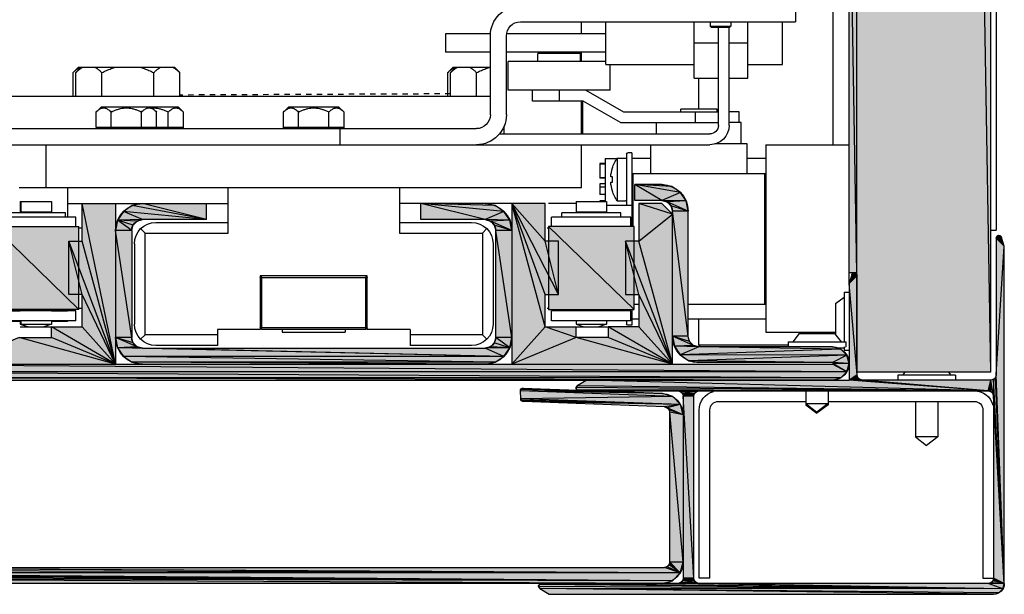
# Model space of a CAD drawing. Header units: millimetres. Extents: x 0 to 111311, y -48878 to -25280.
# Tile 203 of 244: x 106331 to 106350, y -28216 to -28205. Entities that reach past the tile are written whole.
import ezdxf

# ---------------------------------------------------------------- set-up
doc = ezdxf.new("R2010")
doc.units = ezdxf.units.MM
doc.linetypes.add('PHANTOM', pattern=[0.8, 0.45, -0.05, 0.1, -0.05, 0.1, -0.05])

# ---------------------------------------------------------------- blocks, each defined once
blk = doc.blocks.new('A$C240905DC')
at = {"color": 7, "linetype": 'Continuous'}
for p, q in [((3.03, 972.53), (3.03, 2447.53)), ((3.03, 972.53), (28.03, 2447.53)), ((28.03, 972.53), (28.03, 2447.53)), ((2.03, 2424.38), (2.03, 999.03)), ((28.03, 991.03), (29.53, 1075.93)), ((29.53, 1075.93), (29.53, 991.03)), ((32.55, 1047.35), (32.55, 1014.98)), ((39.5, 1040.91), (39.5, 1037.91)), ((90.9, 1037.91), (39.5, 1037.91)), ((41.91, 1029.98), (41.91, 1037.91)), ((48.41, 1027.43), (48.41, 1037.91)), ((51.55, 1037.91), (51.55, 1037.11)), ((55.45, 1037.91), (55.45, 1037.11)), ((58.41, 1027.43), (58.41, 1037.91)), ((74.91, 1029.98), (74.91, 1037.91)), ((79.5, 1035.68), (79.5, 1037.91)), ((55.45, 1037.11), (51.55, 1037.11)), ((51.55, 1037.11), (51.75, 1036.91)), ((55.25, 1036.91), (51.75, 1036.91)), ((51.91, 1018.58), (51.91, 1036.91)), ((53.91, 1018.58), (53.91, 1036.91)), ((55.45, 1037.11), (55.25, 1036.91)), ((74.91, 1035.68), (93.47, 1035.68)), ((96.49, 1035.68), (104.91, 1035.68)), ((104.91, 1035.68), (104.91, 1032.28)), ((51.91, 1033.98), (48.41, 1033.98)), ((58.41, 1033.98), (53.91, 1033.98)), ((93.5, 1020.58), (93.5, 1035.31)), ((96.5, 1020.58), (96.5, 1035.31)), ((74.91, 1032.28), (93.5, 1032.28)), ((79.5, 1030.53), (79.5, 1032.28)), ((79.65, 1030.53), (79.65, 1032.03)), ((79.65, 1032.03), (87.65, 1032.03)), ((87.65, 1030.53), (87.65, 1032.03)), ((96.5, 1032.28), (104.91, 1032.28)), ((74.91, 1030.53), (93.15, 1030.53)), ((93.15, 1025.13), (93.15, 1030.53)), ((48.41, 1029.98), (41.91, 1029.98)), ((74.91, 1029.98), (58.41, 1029.98)), ((74.15, 1025.13), (74.15, 1029.98)), ((103.45, 1029.43), (96.5, 1029.43)), ((99.08, 1024.03), (99.08, 1028.43)), ((102.93, 1029.43), (103.93, 1028.43)), ((103.45, 1029.43), (104.45, 1028.43)), ((103.93, 1024.03), (103.93, 1028.43)), ((104.45, 1024.03), (104.45, 1028.43)), ((155.53, 1029.43), (154.53, 1028.43)), ((154.53, 1024.03), (154.53, 1028.43)), ((173.45, 1029.43), (155.53, 1029.43)), ((159.38, 1024.03), (159.38, 1028.43)), ((169.08, 1024.03), (169.08, 1028.43)), ((172.93, 1029.43), (173.93, 1028.43)), ((173.45, 1029.43), (174.45, 1028.43)), ((173.93, 1024.03), (173.93, 1028.43)), ((174.45, 1024.03), (174.45, 1028.43)), ((51.91, 1027.43), (48.41, 1027.43)), ((58.41, 1027.43), (53.91, 1027.43)), ((57.55, 1021.63), (57.55, 1027.43)), ((78.65, 1025.13), (71.65, 1021.13)), ((74.15, 1025.13), (93.15, 1025.13)), ((83.65, 1025.13), (83.65, 1023.13)), ((88.65, 1023.13), (88.65, 1025.13)), ((72.19, 1019.13), (79.19, 1023.13)), ((79.19, 1023.13), (88.65, 1023.13)), ((79.23, 1016.98), (79.23, 1023.13)), ((79.5, 1016.98), (79.5, 1023.13)), ((201.56, 1024.03), (96.5, 1024.03)), ((50.05, 1019.13), (50.05, 1021.13)), ((50.05, 1021.13), (51.91, 1021.13)), ((71.65, 1021.13), (53.91, 1021.13)), ((54.15, 1021.13), (54.15, 1021.63)), ((54.15, 1021.63), (60.95, 1021.63)), ((58.24, 1021.13), (58.24, 1019.13)), ((60.95, 1021.13), (60.95, 1021.63)), ((124.84, 1022.08), (123.84, 1021.08)), ((123.84, 1017.98), (123.84, 1021.08)), ((134.16, 1022.08), (124.84, 1022.08)), ((126.67, 1018.18), (126.67, 1021.08)), ((132.33, 1018.18), (132.33, 1021.08)), ((134.16, 1022.08), (135.16, 1021.08)), ((135.16, 1017.98), (135.16, 1021.08)), ((154.84, 1022.08), (153.84, 1021.08)), ((153.84, 1017.98), (153.84, 1021.08)), ((169.16, 1022.08), (154.84, 1022.08)), ((156.67, 1018.18), (156.67, 1021.08)), ((159.84, 1022.08), (158.84, 1021.08)), ((158.84, 1018.18), (158.84, 1021.08)), ((161.67, 1018.18), (161.67, 1021.08)), ((167.33, 1018.18), (167.33, 1021.08)), ((169.16, 1022.08), (170.16, 1021.08)), ((170.16, 1018.18), (170.16, 1021.08)), ((49.65, 1015.13), (49.65, 1019.13)), ((49.65, 1019.13), (51.91, 1019.13)), ((72.19, 1019.13), (53.91, 1019.13)), ((65.45, 1016.98), (65.45, 1019.13)), ((93.91, 1016.98), (93.91, 1018.47)), ((124.56, 1017.98), (99.1, 1017.98)), ((123.84, 1018.18), (135.16, 1018.18)), ((124.56, 1014.98), (124.56, 1017.98)), ((201.56, 1017.98), (124.56, 1017.98)), ((125.24, 1017.98), (125.24, 1018.18)), ((133.76, 1017.98), (133.76, 1018.18)), ((153.84, 1018.18), (170.16, 1018.18)), ((155.24, 1017.98), (155.24, 1018.18)), ((160.24, 1017.98), (160.24, 1018.18)), ((168.76, 1017.98), (168.76, 1018.18)), ((94.81, 1016.98), (55.51, 1016.98)), ((45.05, 1014.98), (29.53, 1014.98)), ((45.05, 1014.98), (45.05, 979.98)), ((48.55, 1009.63), (48.55, 1015.13)), ((48.55, 1015.13), (54.5, 1015.13)), ((179.5, 1014.98), (55.51, 1014.98)), ((66.55, 1009.63), (66.55, 1014.98)), ((70.05, 1013.48), (70.05, 999.73)), ((70.05, 1013.48), (70.85, 1013.48)), ((79.5, 1006.98), (79.5, 1014.98)), ((179.5, 1006.98), (179.5, 1014.98)), ((201.56, 1014.98), (179.5, 1014.98)), ((45.05, 1012.38), (48.55, 1012.38)), ((66.55, 1012.38), (70.05, 1012.38)), ((71.05, 1013.28), (71.05, 1003.68)), ((71.08, 1012.38), (71.05, 1012.38)), ((72.8, 1012.48), (71.25, 1012.48)), ((72.8, 1012.48), (72.8, 1004.48)), ((75.05, 1012.38), (72.87, 1012.38)), ((75.05, 1012.38), (75.05, 1004.38)), ((73.7, 1010.63), (73.72, 1010.63)), ((75.05, 1011.45), (76.05, 1011.45)), ((75.05, 1011.36), (76.05, 1011.36)), ((76.05, 1011.45), (76.05, 1008.7)), ((70.05, 1009.63), (45.05, 1009.63)), ((45.3, 1009.63), (45.3, 985.13)), ((69.8, 999.73), (69.8, 1009.63)), ((73.7, 1008.98), (74.02, 1008.98)), ((74.02, 1007.98), (73.7, 1007.98)), ((75.05, 1008.79), (76.05, 1008.79)), ((75.05, 1008.7), (76.05, 1008.7)), ((61, 1006.08), (69.5, 1007.53)), ((61, 1006.08), (62.61, 1007.15)), ((62.61, 1007.15), (64.5, 1007.53)), ((62.61, 1007.15), (69.5, 1007.53)), ((64.5, 1004.58), (69.5, 1007.53)), ((64.5, 1007.53), (69.5, 1007.53)), ((69.5, 1004.58), (69.5, 1007.53)), ((73.72, 1006.33), (73.7, 1006.33)), ((75.05, 1007.68), (76.05, 1007.68)), ((75.05, 1007.06), (76.05, 1007.06)), ((76.05, 1007.68), (76.05, 1005.69)), ((184.5, 1006.98), (79.5, 1006.98)), ((113.5, 1006.98), (113.5, 998.48)), ((145.5, 998.48), (145.5, 1006.98)), ((175.5, 1006.98), (175.5, 1001.43)), ((59.93, 1004.47), (64.5, 1004.58)), ((64.5, 1004.58), (63.5, 1004.31)), ((64.5, 1004.58), (69.5, 1004.58)), ((72.8, 1004.48), (71.25, 1004.48)), ((74.8, 1004.38), (74.8, 1002.43)), ((80.5, 1004.38), (74.8, 1004.38)), ((75.05, 1005.69), (76.05, 1005.69)), ((75.05, 1004.47), (76.05, 1004.47)), ((76.05, 1004.47), (76.05, 1004.38)), ((80.5, 1004.38), (80.5, 1002.43)), ((178.5, 1004.38), (178.5, 1002.43)), ((184.35, 1004.38), (178.5, 1004.38)), ((184.2, 1004.38), (184.2, 1002.43)), ((184.35, 1004.38), (184.35, 1002.43)), ((59.55, 1002.58), (62.77, 1003.58)), ((59.55, 979.23), (62.5, 1002.58)), ((59.55, 979.23), (59.55, 1002.58)), ((59.55, 1002.58), (62.5, 1002.58)), ((62.5, 1001.98), (64.5, 1003.98)), ((62.77, 1003.58), (62.5, 1002.58)), ((62.5, 973.98), (62.5, 1002.58)), ((64.5, 1003.98), (68.75, 1003.98)), ((68.75, 1003.98), (68.75, 996.98)), ((74.8, 1003.68), (70.05, 1003.68)), ((80.5, 1002.43), (74.8, 1002.43)), ((75.05, 1002.43), (75.05, 1002.23)), ((75.5, 1002.23), (75.5, 1002.43)), ((79.8, 1002.23), (79.8, 1002.43)), ((80.5, 1003.98), (85.64, 1003.98)), ((83.75, 986.98), (92.5, 1003.98)), ((86.25, 996.98), (92.5, 1003.98)), ((86.25, 986.98), (92.5, 1003.98)), ((86.25, 996.98), (86.25, 1003.98)), ((86.25, 1003.98), (113.5, 1003.98)), ((92.5, 1003.98), (92.5, 973.98)), ((93.96, 1002.51), (109.5, 1003.98)), ((93.96, 1002.51), (95.59, 1003.6)), ((95.59, 1003.6), (97.5, 1003.98)), ((95.59, 1003.6), (109.5, 1003.98)), ((97.5, 1000.98), (109.5, 1003.98)), ((109.5, 1000.98), (109.5, 1003.98)), ((175.5, 1003.98), (145.5, 1003.98)), ((149.5, 1000.98), (149.5, 1003.98)), ((149.5, 1000.98), (165.04, 1002.51)), ((161.5, 1000.98), (165.04, 1002.51)), ((165.04, 1002.51), (166.12, 1000.89)), ((166.5, 973.98), (172.75, 1003.98)), ((166.5, 1003.98), (166.5, 973.98)), ((172.75, 996.98), (172.75, 1003.98)), ((184.35, 1002.43), (178.5, 1002.43)), ((179.2, 1002.23), (179.2, 1002.43)), ((183.5, 1002.23), (183.5, 1002.43)), ((183.65, 1002.23), (183.65, 1002.43)), ((70.25, 999.73), (70.25, 1001.43)), ((70.25, 1001.43), (85.05, 1001.43)), ((72.15, 1001.43), (72.15, 1002.23)), ((72.15, 1002.23), (83.15, 1002.23)), ((83.15, 1001.43), (83.15, 1002.23)), ((85.05, 999.73), (85.05, 1001.43)), ((92.88, 1000.89), (97.5, 1000.98)), ((97.5, 1000.98), (96.5, 1000.71)), ((97.5, 1000.98), (109.5, 1000.98)), ((149.5, 1000.98), (161.5, 1000.98)), ((162.5, 1000.71), (166.12, 1000.89)), ((163.23, 999.98), (162.5, 1000.71)), ((163.23, 999.98), (166.12, 1000.89)), ((163.5, 998.98), (166.12, 1000.89)), ((166.12, 1000.89), (166.5, 998.98)), ((173.95, 999.73), (173.95, 1001.43)), ((173.95, 1001.43), (188.9, 1001.43)), ((175.85, 1001.43), (175.85, 1002.23)), ((175.85, 1002.23), (187, 1002.23)), ((3.03, 999.03), (2.03, 999.03)), ((69.65, 984.23), (85.65, 999.73)), ((69.65, 984.23), (69.65, 999.73)), ((69.65, 999.73), (85.65, 999.73)), ((85.65, 999.73), (85.65, 984.23)), ((85.91, 999.48), (85.65, 999.48)), ((92.5, 998.98), (95.77, 999.98)), ((92.5, 978.98), (95.5, 998.98)), ((92.5, 998.98), (95.5, 998.98)), ((95.77, 999.98), (95.5, 998.98)), ((95.5, 978.98), (95.5, 998.98)), ((98, 998.48), (97.17, 999.31)), ((113.5, 1000.48), (100, 1000.48)), ((159, 1000.48), (145.5, 1000.48)), ((161, 998.48), (161.83, 999.31)), ((163.5, 998.98), (163.23, 999.98)), ((163.5, 978.98), (166.5, 998.98)), ((163.5, 998.98), (163.5, 978.98)), ((163.5, 998.98), (166.5, 998.98)), ((173.35, 999.48), (172.75, 999.48)), ((173.35, 984.23), (189.35, 999.73)), ((173.35, 984.23), (173.35, 999.73)), ((189.35, 999.73), (173.35, 999.73)), ((0.5, 996.03), (1.02, 997.68)), ((1.02, 997.68), (1.88, 997.85)), ((1.02, 997.68), (2, 997.53)), ((1.24, 997.95), (1.58, 998.02)), ((1.58, 998.02), (1.88, 997.85)), ((1.88, 997.85), (2, 997.53)), ((2, 997.53), (2, 972.03)), ((62.5, 973.98), (71.25, 996.98)), ((62.5, 973.98), (68.75, 996.98)), ((68.75, 986.98), (71.25, 996.98)), ((68.75, 996.98), (71.25, 996.98)), ((71.25, 996.98), (71.25, 986.98)), ((83.75, 986.98), (86.25, 996.98)), ((83.75, 986.98), (83.75, 996.98)), ((83.75, 996.98), (86.25, 996.98)), ((98, 998.48), (98, 979.48)), ((113.5, 998.48), (98, 998.48)), ((161, 998.48), (145.5, 998.48)), ((161, 979.48), (161, 998.48)), ((166.5, 973.98), (172.75, 996.98)), ((166.5, 973.98), (175.25, 996.98)), ((172.75, 986.98), (175.25, 996.98)), ((175.25, 996.98), (172.75, 996.98)), ((175.25, 986.98), (175.25, 996.98)), ((0.5, 933.03), (0.5, 996.03)), ((96, 996.48), (96, 981.48)), ((163, 996.48), (163, 981.48)), ((28, 972.03), (28, 990.53)), ((28.03, 991.03), (29.53, 991.03)), ((28.12, 990.85), (28.76, 990.95)), ((28.76, 990.95), (28.98, 990.68)), ((28.98, 990.68), (29.5, 989.03)), ((29.53, 991.03), (29.53, 989.03)), ((119.5, 980.48), (119.5, 990.48)), ((119.5, 990.48), (139.5, 990.48)), ((119.8, 990.18), (119.59, 990.39)), ((119.8, 990.18), (119.8, 980.78)), ((139.2, 990.18), (119.8, 990.18)), ((139.2, 990.18), (139.41, 990.39)), ((139.2, 980.78), (139.2, 990.18)), ((139.5, 990.48), (139.5, 980.48)), ((28, 972.03), (29.5, 989.03)), ((29.5, 989.03), (29.5, 971.03)), ((30.43, 987.43), (29.5, 987.43)), ((30.43, 987.43), (30.43, 978.16)), ((32, 985.33), (30.43, 986.53)), ((62.5, 973.98), (68.75, 986.98)), ((68.75, 986.98), (68.75, 980.98)), ((71.25, 986.98), (68.75, 986.98)), ((86.25, 986.98), (83.75, 986.98)), ((86.25, 980.98), (86.25, 986.98)), ((166.5, 973.98), (172.75, 986.98)), ((172.75, 980.98), (172.75, 986.98)), ((172.75, 986.98), (175.25, 986.98)), ((32, 985.33), (32, 979.47)), ((45.05, 985.13), (59.55, 985.13)), ((68.75, 985.13), (69.65, 985.13)), ((85.65, 984.23), (69.65, 984.23)), ((70.05, 984.23), (70.05, 981.28)), ((71.05, 984.23), (71.05, 983.93)), ((72.8, 984.23), (72.8, 983.93)), ((85.91, 984.48), (85.65, 984.48)), ((173.35, 984.48), (172.75, 984.48)), ((173.35, 984.23), (189.35, 984.23)), ((45.05, 982.38), (59.55, 982.38)), ((57.55, 977.53), (57.55, 982.38)), ((68.75, 982.38), (70.05, 982.38)), ((70.25, 982.08), (70.25, 983.93)), ((70.25, 983.93), (85.05, 983.93)), ((85.05, 982.08), (85.05, 983.93)), ((173.95, 982.08), (173.95, 983.93)), ((173.95, 983.93), (188.9, 983.93)), ((175.5, 983.93), (175.5, 983.98)), ((178.5, 983.98), (175.5, 983.98)), ((187.5, 983.98), (184.35, 983.98)), ((62.5, 973.98), (74.5, 980.98)), ((62.5, 973.98), (68.75, 980.98)), ((68.75, 980.98), (74.5, 980.98)), ((70.05, 981.28), (70.85, 981.28)), ((70.25, 982.08), (85.05, 982.08)), ((71.05, 982.08), (71.05, 981.48)), ((74.5, 980.98), (74.5, 978.98)), ((86.25, 980.98), (74.65, 980.98)), ((74.8, 982.08), (74.8, 981.48)), ((80.5, 981.48), (74.8, 981.48)), ((74.8, 981.48), (76.24, 980.98)), ((80.5, 981.48), (79.06, 980.98)), ((80.5, 982.08), (80.5, 981.48)), ((80.5, 978.98), (86.25, 980.98)), ((80.5, 978.98), (80.5, 980.98)), ((111.5, 980.48), (111.5, 977.48)), ((111.5, 980.48), (119.5, 980.48)), ((119.8, 980.78), (119.59, 980.57)), ((119.8, 980.78), (139.2, 980.78)), ((119.8, 980.48), (139.2, 980.48)), ((123.6, 980.48), (123.6, 979.98)), ((135.4, 980.48), (135.4, 979.98)), ((139.2, 980.78), (139.41, 980.57)), ((139.5, 980.48), (147.5, 980.48)), ((147.5, 980.48), (147.5, 977.48)), ((166.5, 973.98), (178.5, 980.98)), ((166.5, 973.98), (172.75, 980.98)), ((184.35, 980.98), (172.75, 980.98)), ((173.95, 982.08), (188.9, 982.08)), ((175.5, 981.98), (175.5, 982.08)), ((175.5, 981.98), (178.5, 981.98)), ((178.5, 982.08), (178.5, 981.48)), ((184.35, 981.48), (178.5, 981.48)), ((178.5, 981.48), (179.94, 980.98)), ((178.5, 978.98), (178.5, 980.98)), ((184.2, 981.48), (182.76, 980.98)), ((184.35, 981.48), (182.91, 980.98)), ((184.2, 982.08), (184.2, 981.48)), ((184.35, 982.08), (184.35, 981.48)), ((184.35, 981.98), (187.5, 981.98)), ((32.2, 979.73), (31, 978.16)), ((45.05, 979.98), (32, 979.98)), ((38.8, 979.73), (32.2, 979.73)), ((32.55, 979.98), (32.55, 979.73)), ((38.8, 979.73), (40, 978.16)), ((58.55, 977.5), (62.5, 979.23)), ((59.28, 978.23), (62.5, 979.23)), ((62.5, 979.23), (62.12, 977.33)), ((62.5, 973.98), (74.5, 978.98)), ((74.5, 978.98), (80.5, 978.98)), ((98, 979.48), (97.17, 978.65)), ((98, 979.48), (111.5, 979.48)), ((135.4, 979.98), (123.6, 979.98)), ((147.5, 979.48), (161, 979.48)), ((161, 979.48), (161.83, 978.65)), ((162.5, 977.25), (166.5, 978.98)), ((163.23, 977.98), (166.5, 978.98)), ((166.5, 978.98), (166.12, 977.06)), ((166.5, 973.98), (178.5, 978.98)), ((184.5, 978.98), (178.5, 978.98)), ((30.1, 978.16), (30.1, 977.23)), ((40.9, 978.16), (30.1, 978.16)), ((30.15, 977.23), (30.1, 977.23)), ((30.43, 977.23), (30.43, 976.63)), ((31.51, 977.03), (30.43, 977.03)), ((31.05, 976.81), (32.6, 977.23)), ((32.6, 977.23), (57.55, 977.23)), ((40.9, 978.16), (40.9, 977.23)), ((40.9, 977.53), (57.55, 977.53)), ((57.55, 977.53), (57.4, 977.38)), ((57.55, 977.23), (62.12, 977.33)), ((58.55, 977.5), (59.28, 978.23)), ((62.12, 977.33), (61.05, 975.73)), ((92.88, 977.06), (96.5, 977.25)), ((93.96, 975.44), (166.12, 977.06)), ((93.96, 975.44), (97.5, 976.98)), ((93.96, 975.44), (161.5, 976.98)), ((96.5, 977.25), (97.5, 976.98)), ((161.5, 976.98), (97.5, 976.98)), ((100, 977.48), (111.5, 977.48)), ((147.5, 977.48), (159, 977.48)), ((161.5, 976.98), (166.12, 977.06)), ((162.5, 977.25), (163.23, 977.98)), ((166.12, 977.06), (165.04, 975.44)), ((30.43, 976.63), (29.5, 976.63)), ((29.92, 975.68), (61.05, 975.73)), ((29.92, 975.68), (59.44, 974.65)), ((61.05, 975.73), (59.44, 974.65)), ((95.59, 974.36), (165.04, 975.44)), ((165.04, 975.44), (163.41, 974.36)), ((29.5, 974.13), (32.47, 974.2)), ((29.92, 972.58), (32.6, 973.98)), ((32.47, 974.2), (32.47, 974.05)), ((32.6, 974.28), (59.44, 974.65)), ((32.6, 974.28), (57.55, 974.28)), ((226.4, 973.98), (32.6, 973.98)), ((59.44, 974.65), (57.55, 974.28)), ((97.5, 973.98), (163.41, 974.36)), ((163.41, 974.36), (161.5, 973.98)), ((0.5, 933.03), (2.5, 971.16)), ((2.5, 971.16), (2.5, 968.03)), ((2.5, 971.16), (3, 971.03)), ((3.03, 972.53), (28.03, 972.53)), ((9.6, 971.96), (9.6, 971.03)), ((9.6, 971.96), (20.4, 971.96)), ((10.94, 972.53), (10.5, 971.96)), ((19.06, 972.53), (19.5, 971.96)), ((20.4, 971.96), (20.4, 971.03)), ((31.05, 971.44), (229.08, 972.58)), ((32.6, 971.03), (227.95, 971.44)), ((3.5, 969.03), (3, 971.03)), ((3, 971.03), (27, 971.03)), ((3.5, 969.03), (27, 971.03)), ((3.5, 969.03), (29.5, 971.03)), ((3.5, 969.03), (78.5, 971.03)), ((27, 971.03), (29.5, 971.03)), ((230.5, 971.03), (29.5, 971.03)), ((90.38, 969.53), (64.35, 968.53)), ((78.5, 971.03), (80.26, 969.96)), ((90.38, 969.53), (90.64, 969.46)), ((0.5, 933.03), (2.5, 968.03)), ((2.5, 968.03), (2.5, 934.03)), ((3.5, 969.03), (80.38, 969.2)), ((57.5, 969.03), (3.5, 969.03)), ((33.4, 969.03), (33.4, 966.43)), ((37.6, 969.03), (37.6, 966.43)), ((57.5, 969.03), (80.38, 969.2)), ((61.5, 969.03), (57.5, 969.03)), ((58, 968.89), (57.5, 969.03)), ((58, 968.89), (61.5, 969.03)), ((58.37, 968.53), (61, 968.89)), ((58.5, 968.03), (60.63, 968.53)), ((58.5, 934.03), (60.5, 968.03)), ((58.5, 934.03), (58.5, 968.03)), ((58.5, 968.03), (60.5, 968.03)), ((60.63, 968.53), (60.5, 968.03)), ((60.5, 968.03), (60.5, 934.03)), ((61, 968.89), (60.63, 968.53)), ((61.5, 969.03), (61, 968.89)), ((61.5, 969.03), (80.38, 969.2)), ((80, 969.03), (61.5, 969.03)), ((62.41, 967.94), (90.9, 969.01)), ((62.41, 967.94), (64.35, 968.53)), ((64.35, 968.53), (90.9, 969.01)), ((80.38, 969.2), (80, 969.03)), ((90.84, 967.51), (90.9, 969.01)), ((33.4, 967.03), (6.1, 967.03)), ((12.9, 967.03), (12.9, 960.43)), ((17.1, 967.03), (17.1, 960.43)), ((37.6, 966.63), (33.4, 966.63)), ((33.4, 966.63), (35.5, 965.03)), ((33.66, 966.43), (33.4, 966.43)), ((33.4, 966.43), (35.5, 964.83)), ((37.6, 966.63), (35.5, 965.03)), ((37.6, 966.43), (35.5, 964.83)), ((37.6, 966.43), (37.34, 966.43)), ((53.9, 967.03), (37.6, 967.03)), ((61.01, 966.49), (90.36, 967.03)), ((61.01, 966.49), (63.96, 966.01)), ((63.96, 966.01), (63.48, 965.87)), ((63.96, 966.01), (90.36, 967.03)), ((4.5, 965.43), (4.5, 934.04)), ((55.5, 934.04), (55.5, 965.43)), ((57.5, 934.04), (57.5, 965.43)), ((60.5, 937.03), (63, 965.01)), ((60.5, 964.53), (63, 965.01)), ((63, 937.03), (63, 965.01)), ((12.9, 960.43), (17.1, 960.43)), ((12.9, 960.43), (15, 958.83)), ((17.1, 960.43), (15, 958.83)), ((61.04, 935.03), (64, 936.03)), ((61.04, 935.03), (249, 936.03)), ((61.04, 935.03), (253, 935.16)), ((61.04, 935.03), (253.5, 935.03)), ((62.5, 933.56), (61.04, 935.03)), ((62.5, 933.56), (253.5, 935.03)), ((249, 936.03), (64, 936.03)), ((0.5, 933.03), (3, 933.16)), ((0.77, 932.03), (0.5, 933.03)), ((0.5, 933.03), (3.5, 933.03)), ((0.77, 932.03), (3.5, 933.03)), ((0.77, 932.03), (57.5, 933.03)), ((0.77, 932.03), (61.5, 933.03)), ((4.5, 934.04), (2.5, 934.04)), ((3, 933.16), (3.5, 933.03)), ((3.5, 933.03), (57.5, 933.03)), ((55.5, 934.04), (57.5, 934.04)), ((57.5, 933.03), (61, 933.16)), ((57.5, 933.03), (61.5, 933.03)), ((58, 933.16), (60.63, 933.53)), ((58.37, 933.53), (60.5, 934.03)), ((60.5, 934.03), (60.63, 933.53)), ((60.63, 933.53), (61, 933.16)), ((61, 933.16), (61.5, 933.03)), ((61.5, 933.03), (277.5, 933.03)), ((62.5, 933.56), (279.26, 934.1)), ((64.5, 933.03), (62.5, 933.56)), ((64.5, 933.03), (279.26, 934.1)), ((0.77, 932.03), (87.26, 932.1)), ((1.5, 931.3), (0.77, 932.03)), ((1.5, 931.3), (87.26, 932.1)), ((2.5, 931.03), (1.5, 931.3)), ((2.5, 931.03), (87.26, 932.1)), ((85.5, 931.03), (2.5, 931.03)), ((87.26, 932.1), (85.5, 931.03))]:
    blk.add_line(p, q, dxfattribs=at)
at = {"color": 7, "linetype": 'PHANTOM'}
blk.add_line((103.93, 1024.47), (154.53, 1024.25), dxfattribs=at)
at = {"color": 7, "linetype": 'Continuous'}
for points in [[(59.93, 1004.47), (61, 1006.08), (64.5, 1004.58)], [(59.55, 1002.58), (59.93, 1004.47), (63.5, 1004.31)], [(59.55, 1002.58), (63.5, 1004.31), (62.77, 1003.58)], [(68.75, 996.98), (62.5, 1001.98), (68.75, 1003.98)], [(92.5, 973.98), (86.25, 980.98), (92.5, 1003.98)], [(92.88, 1000.89), (93.96, 1002.51), (97.5, 1000.98)], [(149.5, 1000.98), (161.5, 1003.98), (163.41, 1003.6)], [(149.5, 1000.98), (163.41, 1003.6), (165.04, 1002.51)], [(92.5, 998.98), (92.88, 1000.89), (96.5, 1000.71)], [(92.5, 998.98), (96.5, 1000.71), (95.77, 999.98)], [(162.5, 1000.71), (161.5, 1000.98), (166.12, 1000.89)], [(2, 972.03), (0.5, 996.03), (2, 997.53)], [(1.02, 997.68), (1.24, 997.95), (1.88, 997.85)], [(28, 990.53), (28.12, 990.85), (28.98, 990.68)], [(29.5, 989.03), (28, 990.53), (28.98, 990.68)], [(28.12, 990.85), (28.42, 991.02), (28.76, 990.95)], [(59.28, 978.23), (59.55, 979.23), (62.5, 979.23)], [(62.5, 973.98), (80.5, 978.98), (92.5, 973.98)], [(92.88, 977.06), (92.5, 978.98), (95.5, 978.98)], [(92.88, 977.06), (95.5, 978.98), (95.77, 977.98)], [(163.23, 977.98), (163.5, 978.98), (166.5, 978.98)], [(166.5, 973.98), (184.5, 978.98), (196.5, 973.98)], [(29.92, 975.68), (31.05, 976.81), (61.05, 975.73)], [(31.05, 976.81), (57.55, 977.23), (61.05, 975.73)], [(57.55, 977.23), (58.55, 977.5), (62.12, 977.33)], [(92.88, 977.06), (95.77, 977.98), (96.5, 977.25)], [(93.96, 975.44), (92.88, 977.06), (97.5, 976.98)], [(161.5, 976.98), (162.5, 977.25), (166.12, 977.06)], [(29.5, 974.13), (29.92, 975.68), (32.6, 974.28)], [(95.59, 974.36), (93.96, 975.44), (165.04, 975.44)], [(29.5, 974.13), (32.6, 974.28), (32.47, 974.2)], [(29.92, 972.58), (29.5, 974.13), (32.47, 974.05)], [(29.92, 972.58), (32.47, 974.05), (32.6, 973.98)], [(29.92, 972.58), (226.4, 973.98), (229.08, 972.58)], [(97.5, 973.98), (95.59, 974.36), (163.41, 974.36)], [(0.5, 933.03), (2, 972.03), (2.13, 971.53)], [(0.5, 933.03), (2.13, 971.53), (2.5, 971.16)], [(27, 971.03), (27.5, 971.16), (29.5, 971.03)], [(27.5, 971.16), (27.87, 971.53), (29.5, 971.03)], [(27.87, 971.53), (28, 972.03), (29.5, 971.03)], [(31.05, 971.44), (29.92, 972.58), (229.08, 972.58)], [(32.6, 971.03), (31.05, 971.44), (227.95, 971.44)], [(2.63, 968.53), (2.5, 968.03), (3, 971.03)], [(3, 968.89), (2.63, 968.53), (3, 971.03)], [(3.5, 969.03), (3, 968.89), (3, 971.03)], [(3.5, 969.03), (80.26, 969.96), (80.49, 969.61)], [(3.5, 969.03), (80.49, 969.61), (80.38, 969.2)], [(64.35, 968.53), (90.64, 969.46), (90.83, 969.27)], [(58.37, 968.53), (58, 968.89), (61, 968.89)], [(58.5, 968.03), (58.37, 968.53), (60.63, 968.53)], [(61.01, 966.49), (62.41, 967.94), (90.84, 967.51)], [(61.01, 966.49), (90.84, 967.51), (90.77, 967.27)], [(64.35, 968.53), (90.83, 969.27), (90.9, 969.01)], [(60.5, 964.53), (61.01, 966.49), (63.48, 965.87)], [(60.5, 964.53), (63.48, 965.87), (63.13, 965.5)], [(61.01, 966.49), (90.77, 967.27), (90.59, 967.1)], [(61.01, 966.49), (90.59, 967.1), (90.36, 967.03)], [(60.5, 964.53), (63.13, 965.5), (63, 965.01)], [(61.04, 935.03), (60.5, 937.03), (63, 937.03)], [(61.04, 935.03), (63, 937.03), (63.13, 936.53)], [(61.04, 935.03), (63.13, 936.53), (63.5, 936.16)], [(61.04, 935.03), (63.5, 936.16), (64, 936.03)], [(61.04, 935.03), (252.5, 936.03), (252.63, 935.53)], [(61.04, 935.03), (252.63, 935.53), (253, 935.16)], [(62.5, 933.56), (279, 935.03), (279.38, 934.85)], [(62.5, 933.56), (279.38, 934.85), (279.49, 934.45)], [(62.5, 933.56), (279.49, 934.45), (279.26, 934.1)], [(0.5, 933.03), (2.5, 934.03), (2.63, 933.53)], [(0.5, 933.03), (2.63, 933.53), (3, 933.16)], [(0.77, 932.03), (87, 933.03), (87.38, 932.85)], [(0.77, 932.03), (87.38, 932.85), (87.49, 932.45)], [(57.5, 933.03), (58, 933.16), (61, 933.16)], [(58, 933.16), (58.37, 933.53), (60.63, 933.53)], [(58.37, 933.53), (58.5, 934.03), (60.5, 934.03)], [(0.77, 932.03), (87.49, 932.45), (87.26, 932.1)]]:
    blk.add_lwpolyline(points, dxfattribs=at)
for centre, radius, start, end in [((90.9, 1035.31), 5.6, 0, 90), ((90.9, 1035.31), 2.6, 0, 90), ((99.1, 1020.58), 5.6, 180, 270), ((99.1, 1020.58), 2.6, 180, 270), ((55.51, 1018.58), 3.6, 180, 270), ((55.51, 1018.58), 1.6, 180, 270), ((70.85, 1013.28), 0.2, 0, 90), ((71.25, 1012.28), 0.2, 90, 180), ((67.05, 1008.48), 7, 17.8871, 34.8499), ((67.05, 1008.48), 6.98, 4.1066, 17.9345), ((67.05, 1008.48), 6.66, 355.6955, 4.3045), ((67.05, 1008.48), 6.98, 342.0655, 355.8934), ((64.5, 1002.58), 4.95, 90, 180), ((67.05, 1008.48), 7, 325.1501, 342.1129), ((64.5, 1002.58), 2, 90, 180), ((71.25, 1004.68), 0.2, 180, 270), ((97.5, 998.98), 5, 90, 180), ((161.5, 998.98), 5, 0, 90), ((97.5, 998.98), 2, 90, 180), ((161.5, 998.98), 2, 0, 90), ((100, 996.48), 4, 90, 180), ((159, 996.48), 4, 0, 90), ((1.5, 997.53), 0.5, 0, 162.412), ((28.5, 990.53), 0.5, 17.588, 180), ((119.8, 990.18), 0.3, 90, 175.0354), ((139.2, 990.18), 0.3, 360, 85.0354), ((67.05, 986.28), 7, 340.3803, 342.1129), ((70.85, 981.48), 0.2, 270, 0), ((100, 981.48), 4, 180, 270), ((119.8, 980.78), 0.3, 180, 270), ((139.2, 980.78), 0.3, 270, 355.0354), ((159, 981.48), 4, 270, 0), ((57.55, 979.23), 4.95, 270, 0), ((57.55, 979.23), 2, 270, 0), ((97.5, 978.98), 5, 180, 270), ((97.5, 978.98), 2, 180, 270), ((161.5, 978.98), 2, 270, 0), ((161.5, 978.98), 5, 270, 0), ((32.6, 974.13), 3.1, 90, 270), ((32.6, 974.13), 0.15, 90, 270), ((3, 972.03), 1, 180, 270), ((27, 972.03), 1, 270, 0), ((80, 969.53), 0.5, 270, 58.633), ((90.4, 969.03), 0.5, 357.7828, 92.2), ((3.5, 968.03), 1, 90, 180), ((6.1, 965.43), 3.6, 90, 165), ((53.9, 965.43), 3.6, 0, 75), ((57.5, 968.03), 1, 0, 90), ((61.5, 968.03), 1, 90, 180), ((64.5, 964.53), 4, 92.2, 180), ((90.34, 967.53), 0.5, 272.2, 357.7828), ((6.1, 965.43), 1.6, 90, 180), ((53.9, 965.43), 1.6, 0, 90), ((64, 965.01), 1, 92.2, 180), ((64.5, 937.03), 4, 180, 270), ((64, 937.03), 1, 180, 270), ((2.5, 933.03), 2, 180, 270), ((3.5, 934.03), 1, 180, 270), ((57.5, 934.03), 1, 270, 0), ((61.5, 934.03), 1, 180, 270), ((87, 932.53), 0.5, 301.367, 90)]:
    blk.add_arc(centre, radius, start, end, dxfattribs=at)
for points in [[(99.08, 1028.43), (98.18, 1028.85), (97.32, 1029.18), (96.5, 1029.43)], [(100.37, 1029.43), (99.96, 1029.18), (99.53, 1028.85), (99.08, 1028.43)], [(103.93, 1028.43), (103.48, 1028.85), (103.05, 1029.18), (102.64, 1029.43)], [(104.45, 1028.43), (104, 1028.85), (103.57, 1029.18), (103.16, 1029.43)], [(155.82, 1029.43), (155.41, 1029.18), (154.98, 1028.85), (154.53, 1028.43)], [(159.38, 1028.43), (158.93, 1028.85), (158.5, 1029.18), (158.09, 1029.43)], [(161.97, 1029.43), (161.14, 1029.18), (160.28, 1028.85), (159.38, 1028.43)], [(169.08, 1028.43), (168.18, 1028.85), (167.32, 1029.18), (166.49, 1029.43)], [(170.37, 1029.43), (169.96, 1029.18), (169.53, 1028.85), (169.08, 1028.43)], [(173.93, 1028.43), (173.48, 1028.85), (173.05, 1029.18), (172.64, 1029.43)], [(174.45, 1028.43), (174, 1028.85), (173.57, 1029.18), (173.16, 1029.43)], [(126.67, 1021.08), (126.36, 1021.36), (126.07, 1021.57), (125.79, 1021.72), (125.52, 1021.81), (125.26, 1021.84), (124.99, 1021.81), (124.72, 1021.72), (124.44, 1021.57), (124.15, 1021.36), (123.84, 1021.08)], [(132.33, 1021.08), (131.71, 1021.36), (131.13, 1021.57), (130.58, 1021.72), (130.04, 1021.81), (129.5, 1021.84), (128.96, 1021.81), (128.42, 1021.72), (127.87, 1021.57), (127.29, 1021.36), (126.67, 1021.08)], [(135.16, 1021.08), (134.85, 1021.36), (134.56, 1021.57), (134.28, 1021.72), (134.01, 1021.81), (133.74, 1021.84), (133.48, 1021.81), (133.2, 1021.72), (132.93, 1021.57), (132.64, 1021.36), (132.33, 1021.08)], [(156.67, 1021.08), (156.36, 1021.36), (156.07, 1021.57), (155.79, 1021.72), (155.52, 1021.81), (155.26, 1021.84), (154.99, 1021.81), (154.72, 1021.72), (154.44, 1021.57), (154.15, 1021.36), (153.84, 1021.08)], [(159.6, 1021.84), (159.5, 1021.84), (158.96, 1021.81), (158.42, 1021.72), (157.87, 1021.57), (157.29, 1021.36), (156.67, 1021.08)], [(161.67, 1021.08), (161.36, 1021.36), (161.07, 1021.57), (160.79, 1021.72), (160.52, 1021.81), (160.26, 1021.84), (159.99, 1021.81), (159.72, 1021.72), (159.44, 1021.57), (159.15, 1021.36), (158.84, 1021.08)], [(167.33, 1021.08), (166.71, 1021.36), (166.13, 1021.57), (165.58, 1021.72), (165.04, 1021.81), (164.5, 1021.84), (163.96, 1021.81), (163.42, 1021.72), (162.87, 1021.57), (162.29, 1021.36), (161.67, 1021.08)], [(170.16, 1021.08), (169.85, 1021.36), (169.56, 1021.57), (169.28, 1021.72), (169.01, 1021.81), (168.74, 1021.84), (168.48, 1021.81), (168.2, 1021.72), (167.93, 1021.57), (167.64, 1021.36), (167.33, 1021.08)]]:
    blk.add_spline(points, degree=3, dxfattribs=at)
for points in [[(28.03, 2447.53), (28.03, 972.53), (3.03, 972.53)], [(3.03, 972.53), (3.03, 2447.53), (28.03, 2447.53)], [(29.53, 1075.93), (29.53, 991.03), (28.03, 991.03)], [(28.03, 991.03), (28.03, 1075.93), (29.53, 1075.93)], [(59.93, 1004.47), (61, 1006.08), (64.5, 1004.58)], [(62.61, 1007.15), (69.5, 1007.53), (61, 1006.08)], [(61, 1006.08), (69.5, 1007.53), (64.5, 1004.58)], [(62.61, 1007.15), (64.5, 1007.53), (69.5, 1007.53)], [(69.5, 1007.53), (69.5, 1004.58), (64.5, 1004.58)], [(59.55, 1002.58), (59.93, 1004.47), (63.5, 1004.31)], [(62.77, 1003.58), (59.55, 1002.58), (63.5, 1004.31)], [(64.5, 1004.58), (63.5, 1004.31), (59.93, 1004.47)], [(62.77, 1003.58), (62.5, 1002.58), (59.55, 1002.58)], [(62.5, 1002.58), (62.5, 979.23), (59.55, 979.23)], [(59.55, 979.23), (59.55, 1002.58), (62.5, 1002.58)], [(68.75, 1003.98), (68.75, 996.98), (62.5, 1001.98)], [(62.5, 1001.98), (64.5, 1003.98), (68.75, 1003.98)], [(86.25, 996.98), (92.5, 1003.98), (83.75, 986.98)], [(83.75, 986.98), (92.5, 1003.98), (86.25, 986.98)], [(86.25, 986.98), (92.5, 1003.98), (86.25, 980.98)], [(92.5, 1003.98), (92.5, 973.98), (86.25, 980.98)], [(86.25, 996.98), (86.25, 1003.98), (92.5, 1003.98)], [(92.88, 1000.89), (93.96, 1002.51), (97.5, 1000.98)], [(95.59, 1003.6), (109.5, 1003.98), (93.96, 1002.51)], [(93.96, 1002.51), (109.5, 1003.98), (97.5, 1000.98)], [(95.59, 1003.6), (97.5, 1003.98), (109.5, 1003.98)], [(109.5, 1003.98), (109.5, 1000.98), (97.5, 1000.98)], [(163.41, 1003.6), (149.5, 1000.98), (161.5, 1003.98)], [(149.5, 1000.98), (149.5, 1003.98), (161.5, 1003.98)], [(165.04, 1002.51), (149.5, 1000.98), (163.41, 1003.6)], [(149.5, 1000.98), (165.04, 1002.51), (161.5, 1000.98)], [(165.04, 1002.51), (166.12, 1000.89), (161.5, 1000.98)], [(172.75, 996.98), (166.5, 973.98), (172.75, 1003.98)], [(166.5, 973.98), (166.5, 1003.98), (172.75, 1003.98)], [(62.5, 973.98), (62.5, 1001.98), (68.75, 996.98)], [(92.5, 998.98), (92.88, 1000.89), (96.5, 1000.71)], [(95.77, 999.98), (92.5, 998.98), (96.5, 1000.71)], [(97.5, 1000.98), (96.5, 1000.71), (92.88, 1000.89)], [(162.5, 1000.71), (161.5, 1000.98), (166.12, 1000.89)], [(162.5, 1000.71), (166.12, 1000.89), (163.23, 999.98)], [(163.23, 999.98), (166.12, 1000.89), (163.5, 998.98)], [(166.12, 1000.89), (166.5, 998.98), (163.5, 998.98)], [(85.65, 999.73), (85.65, 984.23), (69.65, 984.23)], [(69.65, 984.23), (69.65, 999.73), (85.65, 999.73)], [(95.77, 999.98), (95.5, 998.98), (92.5, 998.98)], [(95.5, 998.98), (95.5, 978.98), (92.5, 978.98)], [(92.5, 978.98), (92.5, 998.98), (95.5, 998.98)], [(166.5, 998.98), (166.5, 978.98), (163.5, 978.98)], [(163.5, 978.98), (163.5, 998.98), (166.5, 998.98)], [(189.35, 999.73), (189.35, 984.23), (173.35, 984.23)], [(173.35, 984.23), (173.35, 999.73), (189.35, 999.73)], [(0.5, 996.03), (1.02, 997.68), (2, 997.53)], [(2, 997.53), (2, 972.03), (0.5, 996.03)], [(1.02, 997.68), (1.24, 997.95), (1.88, 997.85)], [(1.88, 997.85), (2, 997.53), (1.02, 997.68)], [(1.58, 998.02), (1.88, 997.85), (1.24, 997.95)], [(68.75, 986.98), (62.5, 973.98), (71.25, 996.98)], [(71.25, 996.98), (62.5, 973.98), (68.75, 996.98)], [(71.25, 996.98), (71.25, 986.98), (68.75, 986.98)], [(83.75, 986.98), (83.75, 996.98), (86.25, 996.98)], [(172.75, 986.98), (166.5, 973.98), (175.25, 996.98)], [(175.25, 996.98), (166.5, 973.98), (172.75, 996.98)], [(175.25, 996.98), (175.25, 986.98), (172.75, 986.98)], [(0.5, 933.03), (0.5, 996.03), (2, 972.03)], [(28, 990.53), (28.12, 990.85), (28.98, 990.68)], [(28.98, 990.68), (29.5, 989.03), (28, 990.53)], [(28, 972.03), (28, 990.53), (29.5, 989.03)], [(28.12, 990.85), (28.42, 991.02), (28.76, 990.95)], [(28.76, 990.95), (28.98, 990.68), (28.12, 990.85)], [(29.5, 989.03), (29.5, 971.03), (28, 972.03)], [(68.75, 980.98), (62.5, 973.98), (68.75, 986.98)], [(172.75, 980.98), (166.5, 973.98), (172.75, 986.98)], [(74.5, 978.98), (62.5, 973.98), (74.5, 980.98)], [(74.5, 980.98), (62.5, 973.98), (68.75, 980.98)], [(80.5, 978.98), (80.5, 980.98), (86.25, 980.98)], [(80.5, 978.98), (86.25, 980.98), (92.5, 973.98)], [(178.5, 978.98), (166.5, 973.98), (178.5, 980.98)], [(178.5, 980.98), (166.5, 973.98), (172.75, 980.98)], [(59.28, 978.23), (62.5, 979.23), (58.55, 977.5)], [(62.5, 979.23), (62.12, 977.33), (58.55, 977.5)], [(59.28, 978.23), (59.55, 979.23), (62.5, 979.23)], [(80.5, 978.98), (62.5, 973.98), (74.5, 978.98)], [(62.5, 973.98), (80.5, 978.98), (92.5, 973.98)], [(92.88, 977.06), (92.5, 978.98), (95.5, 978.98)], [(95.77, 977.98), (92.88, 977.06), (95.5, 978.98)], [(163.23, 977.98), (166.5, 978.98), (162.5, 977.25)], [(166.5, 978.98), (166.12, 977.06), (162.5, 977.25)], [(163.23, 977.98), (163.5, 978.98), (166.5, 978.98)], [(166.5, 973.98), (184.5, 978.98), (196.5, 973.98)], [(184.5, 978.98), (166.5, 973.98), (178.5, 978.98)], [(29.92, 975.68), (31.05, 976.81), (61.05, 975.73)], [(31.05, 976.81), (32.6, 977.23), (57.55, 977.23)], [(31.05, 976.81), (57.55, 977.23), (61.05, 975.73)], [(57.55, 977.23), (58.55, 977.5), (62.12, 977.33)], [(62.12, 977.33), (61.05, 975.73), (57.55, 977.23)], [(96.5, 977.25), (92.88, 977.06), (95.77, 977.98)], [(96.5, 977.25), (97.5, 976.98), (92.88, 977.06)], [(93.96, 975.44), (92.88, 977.06), (97.5, 976.98)], [(161.5, 976.98), (166.12, 977.06), (93.96, 975.44)], [(166.12, 977.06), (165.04, 975.44), (93.96, 975.44)], [(161.5, 976.98), (93.96, 975.44), (97.5, 976.98)], [(161.5, 976.98), (162.5, 977.25), (166.12, 977.06)], [(29.5, 974.13), (29.92, 975.68), (32.6, 974.28)], [(61.05, 975.73), (59.44, 974.65), (29.92, 975.68)], [(59.44, 974.65), (32.6, 974.28), (29.92, 975.68)], [(95.59, 974.36), (93.96, 975.44), (165.04, 975.44)], [(165.04, 975.44), (163.41, 974.36), (95.59, 974.36)], [(32.47, 974.2), (29.5, 974.13), (32.6, 974.28)], [(32.47, 974.2), (32.47, 974.05), (29.5, 974.13)], [(29.92, 972.58), (29.5, 974.13), (32.47, 974.05)], [(32.6, 973.98), (29.92, 972.58), (32.47, 974.05)], [(29.92, 972.58), (226.4, 973.98), (229.08, 972.58)], [(226.4, 973.98), (29.92, 972.58), (32.6, 973.98)], [(59.44, 974.65), (57.55, 974.28), (32.6, 974.28)], [(97.5, 973.98), (95.59, 974.36), (163.41, 974.36)], [(163.41, 974.36), (161.5, 973.98), (97.5, 973.98)], [(2.13, 971.53), (0.5, 933.03), (2, 972.03)], [(2.5, 971.16), (0.5, 933.03), (2.13, 971.53)], [(2.5, 968.03), (0.5, 933.03), (2.5, 971.16)], [(3, 971.03), (2.5, 968.03), (2.5, 971.16)], [(27, 971.03), (27.5, 971.16), (29.5, 971.03)], [(27.5, 971.16), (27.87, 971.53), (29.5, 971.03)], [(27.87, 971.53), (28, 972.03), (29.5, 971.03)], [(31.05, 971.44), (29.92, 972.58), (229.08, 972.58)], [(229.08, 972.58), (227.95, 971.44), (31.05, 971.44)], [(32.6, 971.03), (31.05, 971.44), (227.95, 971.44)], [(227.95, 971.44), (226.4, 971.03), (32.6, 971.03)], [(2.63, 968.53), (2.5, 968.03), (3, 971.03)], [(3, 968.89), (2.63, 968.53), (3, 971.03)], [(27, 971.03), (3.5, 969.03), (3, 971.03)], [(3.5, 969.03), (3, 968.89), (3, 971.03)], [(80.26, 969.96), (3.5, 969.03), (78.5, 971.03)], [(78.5, 971.03), (3.5, 969.03), (29.5, 971.03)], [(29.5, 971.03), (3.5, 969.03), (27, 971.03)], [(80.49, 969.61), (3.5, 969.03), (80.26, 969.96)], [(80.38, 969.2), (3.5, 969.03), (80.49, 969.61)], [(64.35, 968.53), (90.38, 969.53), (90.64, 969.46)], [(90.83, 969.27), (64.35, 968.53), (90.64, 969.46)], [(2.5, 934.03), (0.5, 933.03), (2.5, 968.03)], [(3.5, 969.03), (80.38, 969.2), (57.5, 969.03)], [(57.5, 969.03), (80.38, 969.2), (61.5, 969.03)], [(58, 968.89), (57.5, 969.03), (61.5, 969.03)], [(61.5, 969.03), (61, 968.89), (58, 968.89)], [(58.37, 968.53), (58, 968.89), (61, 968.89)], [(61, 968.89), (60.63, 968.53), (58.37, 968.53)], [(58.5, 968.03), (58.37, 968.53), (60.63, 968.53)], [(60.63, 968.53), (60.5, 968.03), (58.5, 968.03)], [(60.5, 968.03), (60.5, 934.03), (58.5, 934.03)], [(58.5, 934.03), (58.5, 968.03), (60.5, 968.03)], [(61.01, 966.49), (62.41, 967.94), (90.84, 967.51)], [(90.77, 967.27), (61.01, 966.49), (90.84, 967.51)], [(80.38, 969.2), (80, 969.03), (61.5, 969.03)], [(64.35, 968.53), (90.9, 969.01), (62.41, 967.94)], [(90.9, 969.01), (90.84, 967.51), (62.41, 967.94)], [(90.9, 969.01), (64.35, 968.53), (90.83, 969.27)], [(60.5, 964.53), (61.01, 966.49), (63.48, 965.87)], [(63.13, 965.5), (60.5, 964.53), (63.48, 965.87)], [(90.59, 967.1), (61.01, 966.49), (90.77, 967.27)], [(90.36, 967.03), (61.01, 966.49), (90.59, 967.1)], [(90.36, 967.03), (63.96, 966.01), (61.01, 966.49)], [(63.96, 966.01), (63.48, 965.87), (61.01, 966.49)], [(63, 965.01), (60.5, 964.53), (63.13, 965.5)], [(60.5, 964.53), (63, 965.01), (60.5, 937.03)], [(63, 965.01), (63, 937.03), (60.5, 937.03)], [(61.04, 935.03), (60.5, 937.03), (63, 937.03)], [(63.13, 936.53), (61.04, 935.03), (63, 937.03)], [(63.5, 936.16), (61.04, 935.03), (63.13, 936.53)], [(64, 936.03), (61.04, 935.03), (63.5, 936.16)], [(252.63, 935.53), (61.04, 935.03), (252.5, 936.03)], [(252.5, 936.03), (61.04, 935.03), (249, 936.03)], [(249, 936.03), (61.04, 935.03), (64, 936.03)], [(253, 935.16), (61.04, 935.03), (252.63, 935.53)], [(253, 935.16), (253.5, 935.03), (61.04, 935.03)], [(62.5, 933.56), (61.04, 935.03), (253.5, 935.03)], [(279.38, 934.85), (62.5, 933.56), (279, 935.03)], [(279, 935.03), (62.5, 933.56), (253.5, 935.03)], [(279.49, 934.45), (62.5, 933.56), (279.38, 934.85)], [(279.26, 934.1), (62.5, 933.56), (279.49, 934.45)], [(2.63, 933.53), (0.5, 933.03), (2.5, 934.03)], [(3, 933.16), (0.5, 933.03), (2.63, 933.53)], [(3, 933.16), (3.5, 933.03), (0.5, 933.03)], [(0.77, 932.03), (0.5, 933.03), (3.5, 933.03)], [(87.38, 932.85), (0.77, 932.03), (87, 933.03)], [(87, 933.03), (0.77, 932.03), (61.5, 933.03)], [(61.5, 933.03), (0.77, 932.03), (57.5, 933.03)], [(57.5, 933.03), (0.77, 932.03), (3.5, 933.03)], [(87.49, 932.45), (0.77, 932.03), (87.38, 932.85)], [(61, 933.16), (61.5, 933.03), (57.5, 933.03)], [(57.5, 933.03), (58, 933.16), (61, 933.16)], [(60.63, 933.53), (61, 933.16), (58, 933.16)], [(58, 933.16), (58.37, 933.53), (60.63, 933.53)], [(60.5, 934.03), (60.63, 933.53), (58.37, 933.53)], [(58.37, 933.53), (58.5, 934.03), (60.5, 934.03)], [(62.5, 933.56), (279.26, 934.1), (64.5, 933.03)], [(279.26, 934.1), (277.5, 933.03), (64.5, 933.03)], [(87.26, 932.1), (0.77, 932.03), (87.49, 932.45)], [(0.77, 932.03), (87.26, 932.1), (1.5, 931.3)], [(1.5, 931.3), (87.26, 932.1), (2.5, 931.03)], [(87.26, 932.1), (85.5, 931.03), (2.5, 931.03)]]:
    blk.add_solid(points, dxfattribs=at)

msp = doc.modelspace()

# ---------------------------------------------------------------- block references
at = {"xscale": -0.1000000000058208, "yscale": 0.09999999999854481, "zscale": 0.1}
msp.add_blockref('A$C240905DC', (106349.817, -28309.072), dxfattribs=at)

doc.saveas('drawing.dxf')
